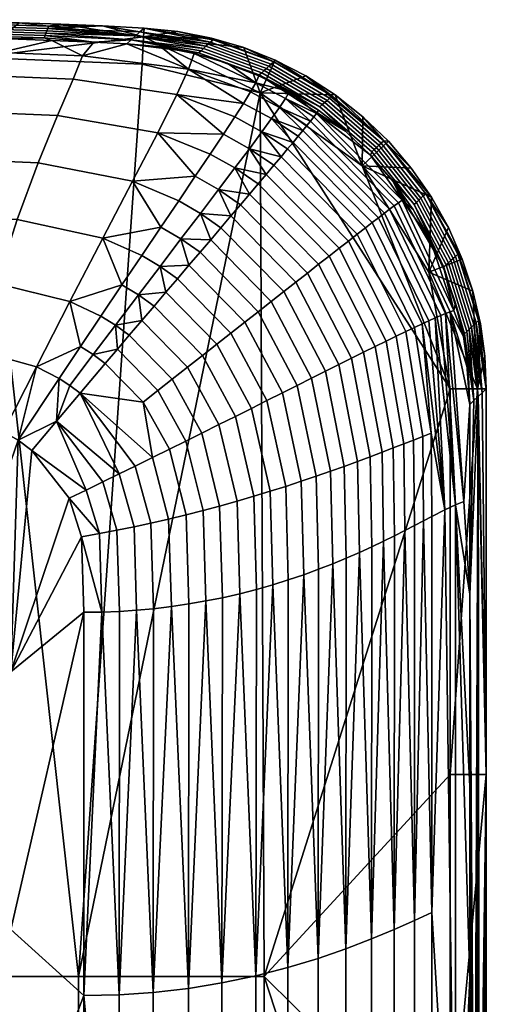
# Model space of a CAD drawing. Header units: millimetres. Extents: x 1047 to 1715, y 555 to 1212.
# Tile 83 of 256: x 1118 to 1131, y 1002 to 1029. Entities that reach past the tile are written whole.
import ezdxf

# ---------------------------------------------------------------- set-up
doc = ezdxf.new("R2010")
doc.units = ezdxf.units.MM
doc.header["$MEASUREMENT"] = 0
doc.layers.add('Alu stel 3', color=7, linetype='Continuous')

msp = doc.modelspace()

# ---------------------------------------------------------------- meshes
at = {"layer": 'Alu stel 3'}
mesh = msp.add_polyface(dxfattribs=at)
corners = [(1117.058, 1028.216, 191.93), (1121.609, 1028.035, 191.93), (1121.648, 1028.787, 191.589), (1121.661, 1029.025, 190.798), (1120.517, 1029.081, 190.798), (1119.374, 1029.13, 190.798), (1118.229, 1029.172, 190.798), (1117.085, 1029.207, 190.798), (1115.94, 1029.234, 190.798), (1114.796, 1029.254, 190.798), (1116.24, 1028.903, 188.364), (1118.944, 1028.822, 188.364), (1118.92, 1028.757, 187.87), (1116.226, 1028.837, 187.87), (1116.254, 1028.968, 188.855), (1118.968, 1028.887, 188.855), (1116.268, 1029.032, 189.334), (1118.992, 1028.95, 189.334), (1116.283, 1029.098, 189.836), (1119.016, 1029.016, 189.836), (1116.297, 1029.16, 190.299), (1119.039, 1029.077, 190.299), (1114.796, 1029.254, 190.798), (1115.94, 1029.234, 190.798), (1117.085, 1029.207, 190.798), (1118.229, 1029.172, 190.798), (1119.374, 1029.13, 190.798), (1120.517, 1029.081, 190.798), (1121.661, 1029.025, 190.798), (1121.542, 1028.918, 189.949), (1121.423, 1028.811, 189.1), (1121.303, 1028.703, 188.252), (1121.184, 1028.596, 187.403), (1120.28, 1028.639, 187.404), (1119.127, 1028.687, 187.404), (1117.975, 1028.728, 187.404), (1116.823, 1028.761, 187.404), (1115.669, 1028.787, 187.404), (1119.712, 1027.623, 183.787), (1117.475, 1027.713, 183.823), (1117.725, 1028.352, 185.53), (1119.967, 1028.265, 185.507), (1119.285, 1026.623, 182.187), (1117.073, 1026.714, 182.225), (1118.753, 1025.328, 180.91), (1116.605, 1025.42, 180.942), (1118.177, 1023.775, 179.967), (1116.145, 1023.865, 179.988), (1117.614, 1022.014, 179.344), (1115.76, 1022.102, 179.354), (1122.562, 1027.201, 183.684), (1122.884, 1027.894, 185.435), (1122.035, 1026.15, 182.079), (1121.347, 1024.82, 180.821), (1120.531, 1023.255, 179.908), (1119.627, 1021.517, 179.315), (1123.067, 1024.956, 181.366), (1122.613, 1024.283, 180.784), (1122.125, 1023.562, 180.294), (1121.597, 1022.783, 179.883), (1121.052, 1021.977, 179.559), (1120.475, 1021.119, 179.303), (1121.505, 1021.703, 179.553), (1122.099, 1022.484, 179.875), (1122.261, 1021.777, 179.7), (1121.936, 1021.396, 179.549), (1113.36, 1028.816, 187.404), (1114.515, 1028.805, 187.404), (1115.669, 1028.787, 187.404), (1116.823, 1028.761, 187.404), (1117.975, 1028.728, 187.404), (1119.127, 1028.687, 187.404), (1120.28, 1028.639, 187.404), (1121.184, 1028.596, 187.403)]
mesh.append_faces([[corners[k] for k in face] for face in [(0, 1, 2, 2), (3, 4, 2, 2), (4, 5, 2, 2), (5, 6, 2, 2), (6, 7, 0, 0), (7, 8, 0, 0), (8, 9, 0, 0), (0, 2, 6, 6), (10, 11, 12, 13), (14, 15, 11, 10), (16, 17, 15, 14), (18, 19, 17, 16), (20, 21, 19, 18), (22, 23, 20, 20), (23, 24, 20, 20), (24, 25, 20, 20), (25, 26, 21, 21), (26, 27, 21, 21), (27, 28, 29, 29), (29, 30, 19, 19), (30, 31, 15, 15), (31, 32, 33, 33), (33, 34, 12, 12), (34, 35, 12, 12), (35, 36, 13, 13), (36, 37, 13, 13), (12, 11, 33, 33), (13, 12, 35, 35), (11, 15, 31, 31), (15, 17, 30, 30), (17, 19, 30, 30), (21, 20, 25, 25), (19, 21, 27, 27), (27, 29, 19, 19), (31, 33, 11, 11), (38, 39, 40, 41), (42, 43, 39, 38), (44, 45, 43, 42), (46, 47, 45, 44), (48, 49, 47, 46), (50, 38, 41, 51), (52, 42, 38, 50), (53, 44, 42, 52), (54, 46, 44, 53), (55, 48, 46, 54), (56, 57, 53, 53), (58, 59, 54, 54), (53, 57, 58, 58), (54, 53, 58, 58), (60, 61, 55, 55), (54, 59, 60, 60), (55, 54, 60, 60), (62, 60, 59, 63), (64, 65, 62, 62), (62, 63, 64, 64), (66, 67, 40, 40), (67, 68, 40, 40), (68, 69, 40, 40), (69, 70, 40, 40), (70, 71, 40, 40), (71, 72, 41, 41), (72, 73, 41, 41), (41, 40, 71, 71), (51, 41, 73, 73)]])
mesh = msp.add_polyface(dxfattribs=at)
corners = [(1121.609, 1028.035, 191.93), (1124.849, 1027.247, 191.93), (1121.648, 1028.787, 191.589), (1121.661, 1029.025, 190.798), (1122.592, 1028.931, 190.787), (1124.398, 1028.489, 190.769), (1123.511, 1028.75, 190.777), (1125.15, 1028.033, 189.906), (1123.488, 1028.64, 190.051), (1123.557, 1028.703, 190.549), (1125.219, 1028.095, 190.405), (1125.085, 1027.975, 189.44), (1123.422, 1028.582, 189.584), (1125.021, 1027.917, 188.973), (1123.357, 1028.523, 189.117), (1124.954, 1027.857, 188.491), (1123.29, 1028.463, 188.636), (1124.889, 1027.798, 188.017), (1123.224, 1028.404, 188.161), (1124.821, 1027.737, 187.53), (1123.156, 1028.343, 187.674), (1121.661, 1029.025, 190.798), (1122.592, 1028.931, 190.787), (1123.511, 1028.75, 190.777), (1121.184, 1028.596, 187.403), (1121.303, 1028.703, 188.252), (1121.423, 1028.811, 189.1), (1121.542, 1028.918, 189.949), (1124.813, 1027.714, 187.387), (1123.94, 1028.062, 187.39), (1123.036, 1028.328, 187.394), (1122.117, 1028.505, 187.399), (1121.184, 1028.596, 187.403), (1122.117, 1028.505, 187.399), (1122.884, 1027.894, 185.435), (1123.036, 1028.328, 187.394), (1123.94, 1028.062, 187.39), (1124.725, 1027.517, 186.358)]
mesh.append_faces([[corners[k] for k in face] for face in [(0, 1, 2, 2), (3, 2, 4, 4), (5, 6, 2, 2), (6, 4, 2, 2), (2, 1, 5, 5), (7, 8, 9, 10), (11, 12, 8, 7), (13, 14, 12, 11), (15, 16, 14, 13), (17, 18, 16, 15), (19, 20, 18, 17), (21, 22, 9, 9), (22, 23, 9, 9), (24, 25, 20, 20), (25, 26, 16, 16), (26, 27, 14, 14), (27, 21, 8, 8), (28, 29, 20, 20), (29, 30, 20, 20), (30, 31, 20, 20), (31, 24, 20, 20), (9, 8, 21, 21), (10, 9, 23, 23), (8, 12, 27, 27), (12, 14, 27, 27), (14, 16, 26, 26), (16, 18, 25, 25), (20, 19, 28, 28), (18, 20, 25, 25), (32, 33, 34, 34), (33, 35, 34, 34), (35, 36, 37, 37), (34, 35, 37, 37)]])
mesh = msp.add_polyface(dxfattribs=at)
corners = [(1126.908, 1027.193, 190.753), (1126.105, 1027.709, 190.757), (1124.849, 1027.247, 191.93), (1125.256, 1028.145, 190.762), (1124.398, 1028.489, 190.769), (1126.553, 1026.923, 188.397), (1124.954, 1027.857, 188.491), (1125.021, 1027.917, 188.973), (1126.619, 1026.983, 188.879), (1126.488, 1026.864, 187.923), (1124.889, 1027.798, 188.017), (1123.511, 1028.75, 190.777), (1124.398, 1028.489, 190.769), (1125.219, 1028.095, 190.405), (1125.256, 1028.145, 190.762), (1127.188, 1026.191, 187.381), (1126.448, 1026.772, 187.382), (1124.821, 1027.737, 187.53), (1125.652, 1027.283, 187.384), (1124.813, 1027.714, 187.387), (1126.815, 1027.161, 190.31), (1126.231, 1026.474, 185.855), (1126.133, 1026.351, 185.384), (1125.379, 1026.847, 185.392), (1125.543, 1027.088, 186.35), (1124.582, 1027.271, 185.402), (1124.725, 1027.517, 186.358), (1125.753, 1025.887, 184.027), (1125.602, 1025.707, 183.614), (1124.897, 1026.179, 183.625), (1125.161, 1026.54, 184.469), (1125.891, 1026.055, 184.459), (1124.151, 1026.587, 183.64), (1124.388, 1026.957, 184.482), (1126.018, 1026.21, 184.912), (1124.551, 1025.714, 182.776), (1125.226, 1025.258, 182.765), (1125.016, 1025.01, 182.375), (1124.153, 1025.185, 182.019), (1125.421, 1025.49, 183.178), (1123.94, 1028.062, 187.39), (1124.813, 1027.714, 187.387), (1125.652, 1027.283, 187.384), (1126.392, 1026.682, 186.854)]
mesh.append_faces([[corners[k] for k in face] for face in [(0, 1, 2, 2), (1, 3, 2, 2), (3, 4, 2, 2), (5, 6, 7, 8), (9, 10, 6, 5), (11, 12, 13, 13), (12, 14, 13, 13), (15, 16, 17, 17), (16, 18, 17, 17), (18, 19, 17, 17), (17, 10, 9, 9), (20, 13, 14, 14), (9, 15, 17, 17), (21, 22, 23, 23), (23, 24, 21, 21), (23, 25, 26, 24), (27, 28, 29, 29), (30, 31, 27, 27), (29, 30, 27, 27), (29, 32, 33, 30), (30, 33, 25, 23), (34, 31, 30, 30), (30, 23, 34, 34), (35, 36, 37, 37), (38, 35, 37, 37), (39, 36, 35, 35), (29, 28, 39, 39), (35, 29, 39, 39), (40, 41, 26, 26), (41, 42, 26, 26), (24, 26, 42, 42), (42, 43, 24, 24)]])
mesh = msp.add_polyface(dxfattribs=at)
corners = [(1121.609, 1028.035, 191.93), (1117.058, 1028.216, 191.93), (1119.859, 1002.999, 191.93), (1112.504, 1028.281, 191.93), (1114.757, 1002.999, 191.93), (1109.654, 1002.999, 191.93), (1115.506, 1020.253, 179.019), (1109.306, 1020.253, 179.02), (1109.228, 1021.2, 179.159), (1115.76, 1022.102, 179.354), (1117.124, 1020.169, 179.016), (1117.614, 1022.014, 179.344), (1118.706, 1019.725, 179.008), (1119.627, 1021.517, 179.315), (1119.915, 1020.285, 179.127), (1119.33, 1019.409, 179.005), (1119.606, 1016.12, 178.92), (1118.581, 1017.436, 178.92), (1120.072, 1016.346, 178.926), (1118.207, 1017.715, 178.92), (1119.256, 1018.237, 178.941), (1117.805, 1017.949, 178.92), (1116.731, 1018.309, 178.92), (1115.398, 1018.39, 178.92), (1109.383, 1018.403, 178.92), (1109.356, 1019.349, 178.945), (1119.625, 1019.219, 179.004), (1119.908, 1019.008, 179.004), (1109.383, 1018.403, 178.92), (1115.398, 1018.39, 178.92), (1112.006, 1011.356, 178.92), (1116.731, 1018.309, 178.92), (1116.006, 1011.356, 178.92), (1117.805, 1017.949, 178.92), (1118.207, 1017.715, 178.92), (1118.007, 1011.356, 178.92), (1114.006, 1011.356, 178.92), (1110.006, 1011.356, 178.92)]
mesh.append_faces([[corners[k] for k in face] for face in [(0, 1, 2, 2), (1, 3, 4, 4), (4, 2, 1, 1), (5, 4, 3, 3), (6, 7, 8, 8), (9, 6, 8, 8), (10, 6, 9, 11), (12, 10, 11, 13), (14, 15, 12, 12), (12, 13, 14, 14), (16, 17, 18, 18), (17, 19, 20, 20), (19, 21, 12, 12), (21, 22, 10, 10), (22, 23, 6, 6), (23, 24, 25, 25), (25, 7, 6, 6), (6, 10, 22, 22), (10, 12, 21, 21), (12, 15, 19, 19), (26, 27, 20, 20), (15, 26, 20, 20), (18, 17, 20, 20), (20, 19, 15, 15), (6, 23, 25, 25), (28, 29, 30, 30), (29, 31, 32, 32), (31, 33, 32, 32), (33, 34, 32, 32), (35, 32, 34, 34), (32, 36, 29, 29), (36, 30, 29, 29), (30, 37, 28, 28)]])
mesh = msp.add_polyface(dxfattribs=at)
corners = [(1124.849, 1027.247, 191.93), (1127.649, 1025.245, 191.93), (1126.908, 1027.193, 190.753), (1128.994, 1025.181, 190.75), (1128.366, 1025.919, 190.749), (1127.668, 1026.592, 190.75), (1126.747, 1027.099, 189.812), (1125.15, 1028.033, 189.906), (1125.219, 1028.095, 190.405), (1126.815, 1027.161, 190.31), (1126.683, 1027.041, 189.345), (1125.085, 1027.975, 189.44), (1126.619, 1026.983, 188.879), (1125.021, 1027.917, 188.973), (1128.171, 1025.865, 189.779), (1128.238, 1025.927, 190.277), (1128.107, 1025.807, 189.312), (1128.044, 1025.75, 188.845), (1127.978, 1025.69, 188.363), (1126.553, 1026.923, 188.397), (1127.914, 1025.631, 187.889), (1126.488, 1026.864, 187.923), (1129.325, 1024.418, 189.808), (1129.392, 1024.48, 190.306), (1125.256, 1028.145, 190.762), (1126.105, 1027.709, 190.757), (1126.908, 1027.193, 190.753), (1127.668, 1026.592, 190.75), (1128.366, 1025.919, 190.749), (1128.994, 1025.181, 190.75), (1129.547, 1024.385, 190.753), (1127.877, 1025.534, 187.381), (1127.188, 1026.191, 187.381), (1129.07, 1024.182, 187.918), (1125.543, 1027.088, 186.35), (1126.317, 1026.585, 186.345), (1126.231, 1026.474, 185.855), (1125.379, 1026.847, 185.392), (1126.133, 1026.351, 185.384), (1126.018, 1026.21, 184.912), (1128.402, 1024.052, 185.381), (1128.528, 1024.147, 185.852), (1128.642, 1024.232, 186.343), (1126.392, 1026.682, 186.854), (1128.742, 1024.305, 186.853), (1125.652, 1027.283, 187.384), (1126.448, 1026.772, 187.382), (1127.188, 1026.191, 187.381), (1127.877, 1025.534, 187.381)]
mesh.append_faces([[corners[k] for k in face] for face in [(0, 1, 2, 2), (3, 4, 1, 1), (4, 5, 1, 1), (5, 2, 1, 1), (6, 7, 8, 9), (10, 11, 7, 6), (12, 13, 11, 10), (14, 6, 9, 15), (16, 10, 6, 14), (17, 12, 10, 16), (18, 19, 12, 17), (20, 21, 19, 18), (22, 14, 15, 23), (24, 25, 9, 9), (25, 26, 15, 15), (26, 27, 15, 15), (27, 28, 15, 15), (28, 29, 15, 15), (29, 30, 15, 15), (31, 32, 21, 21), (15, 9, 25, 25), (21, 20, 31, 31), (20, 33, 31, 31), (34, 35, 36, 36), (37, 38, 39, 39), (40, 38, 36, 41), (41, 36, 35, 42), (42, 35, 43, 44), (45, 46, 43, 43), (46, 47, 43, 43), (47, 48, 43, 43), (35, 34, 43, 43), (44, 43, 48, 48)]])
mesh = msp.add_polyface(dxfattribs=at)
corners = [(1124.849, 1027.247, 191.93), (1121.609, 1028.035, 191.93), (1119.859, 1002.999, 191.93), (1124.961, 1002.999, 191.93), (1119.627, 1021.517, 179.315), (1120.475, 1021.119, 179.303), (1119.915, 1020.285, 179.127), (1121.601, 1021.003, 179.414), (1121.256, 1020.598, 179.296), (1120.875, 1020.873, 179.299), (1121.505, 1021.703, 179.553), (1121.936, 1021.396, 179.549), (1121.052, 1021.977, 179.559), (1119.908, 1019.008, 179.004), (1119.625, 1019.219, 179.004), (1120.264, 1020.066, 179.124), (1120.597, 1019.822, 179.123), (1119.33, 1019.409, 179.005), (1120.931, 1020.215, 179.203), (1126.637, 1019.605, 180.8), (1125.496, 1021.791, 180.759), (1125.83, 1022.053, 181.038), (1127.004, 1019.789, 181.081), (1126.149, 1022.303, 181.338), (1127.355, 1019.964, 181.384), (1125.619, 1013.881, 179.955), (1125.548, 1016.448, 179.948), (1125.976, 1016.588, 180.153), (1126.044, 1014.024, 180.16), (1125.032, 1018.801, 179.894), (1125.457, 1019.013, 180.091), (1125.866, 1019.218, 180.308), (1126.386, 1016.726, 180.377), (1126.451, 1014.172, 180.385), (1124.043, 1020.649, 179.867), (1124.427, 1020.951, 180.061), (1124.797, 1021.242, 180.274), (1125.153, 1021.522, 180.506), (1126.259, 1019.416, 180.544), (1126.78, 1016.863, 180.62), (1123.813, 1013.394, 179.338), (1123.735, 1015.909, 179.335), (1124.212, 1016.042, 179.462), (1124.289, 1013.503, 179.466), (1123.251, 1017.911, 179.308), (1123.717, 1018.143, 179.429), (1124.169, 1018.369, 179.566), (1124.673, 1016.177, 179.607), (1124.749, 1013.622, 179.611), (1122.436, 1019.389, 179.295), (1122.856, 1019.718, 179.413), (1123.264, 1020.038, 179.547), (1123.659, 1020.348, 179.698), (1124.608, 1018.588, 179.721), (1122.261, 1021.777, 179.7), (1122.576, 1022.147, 179.869), (1125.119, 1016.312, 179.769), (1125.192, 1013.748, 179.774), (1121.844, 1015.439, 179.014), (1121.42, 1017.005, 179.007), (1121.894, 1017.239, 179.061), (1122.336, 1015.552, 179.072), (1122.358, 1017.468, 179.13), (1122.816, 1015.669, 179.145), (1121.632, 1018.759, 179.122), (1122.039, 1019.078, 179.202), (1122.81, 1017.692, 179.212), (1122.892, 1013.222, 179.147), (1123.282, 1015.788, 179.233), (1123.359, 1013.303, 179.235), (1120.437, 1015.151, 178.926), (1120.072, 1016.346, 178.926), (1120.53, 1016.57, 178.942), (1120.917, 1015.243, 178.944), (1120.979, 1016.789, 178.969), (1119.256, 1018.237, 178.941), (1121.385, 1015.34, 178.973), (1119.947, 1015.062, 178.92), (1119.606, 1016.12, 178.92), (1120.501, 1012.999, 178.926)]
mesh.append_faces([[corners[k] for k in face] for face in [(0, 1, 2, 2), (2, 3, 0, 0), (4, 5, 6, 6), (7, 8, 9, 9), (10, 11, 7, 7), (9, 10, 7, 7), (9, 5, 12, 10), (13, 14, 15, 16), (14, 17, 6, 15), (15, 6, 5, 9), (18, 16, 15, 15), (9, 8, 18, 18), (15, 9, 18, 18), (19, 20, 21, 22), (22, 21, 23, 24), (25, 26, 27, 28), (26, 29, 30, 27), (27, 30, 31, 32), (28, 27, 32, 33), (29, 34, 35, 30), (30, 35, 36, 31), (31, 36, 37, 38), (38, 37, 20, 19), (32, 31, 38, 39), (40, 41, 42, 43), (41, 44, 45, 42), (42, 45, 46, 47), (43, 42, 47, 48), (44, 49, 50, 45), (49, 8, 7, 50), (50, 7, 11, 51), (45, 50, 51, 46), (46, 51, 52, 53), (51, 11, 54, 52), (52, 54, 55, 34), (53, 52, 34, 29), (48, 47, 56, 57), (47, 46, 53, 56), (56, 53, 29, 26), (57, 56, 26, 25), (58, 59, 60, 61), (61, 60, 62, 63), (64, 62, 60, 60), (60, 59, 13, 13), (13, 16, 64, 64), (64, 60, 13, 13), (62, 64, 65, 66), (64, 16, 18, 65), (65, 18, 8, 49), (66, 65, 49, 44), (67, 63, 68, 69), (63, 62, 66, 68), (68, 66, 44, 41), (69, 68, 41, 40), (70, 71, 72, 73), (74, 72, 75, 75), (13, 59, 74, 74), (75, 13, 74, 74), (73, 72, 74, 76), (76, 74, 59, 58), (77, 78, 70, 70), (71, 70, 78, 78), (72, 71, 75, 75), (70, 79, 77, 77)]])
mesh = msp.add_polyface(dxfattribs=at)
corners = [(1124.388, 1026.957, 184.482), (1124.151, 1026.587, 183.64), (1122.562, 1027.201, 183.684), (1122.884, 1027.894, 185.435), (1124.582, 1027.271, 185.402), (1123.839, 1026.11, 182.791), (1123.477, 1025.566, 182.034), (1122.035, 1026.15, 182.079), (1123.067, 1024.956, 181.366), (1121.347, 1024.82, 180.821), (1124.153, 1025.185, 182.019), (1124.551, 1025.714, 182.776), (1124.897, 1026.179, 183.625), (1124.046, 1023.869, 181.042), (1123.772, 1023.547, 180.763), (1123.207, 1023.939, 180.772), (1123.704, 1024.592, 181.352), (1124.308, 1024.177, 181.342), (1122.613, 1024.283, 180.784), (1124.557, 1024.47, 181.664), (1124.794, 1024.748, 182.008), (1122.892, 1022.517, 180.063), (1122.576, 1022.147, 179.869), (1122.099, 1022.484, 179.875), (1122.674, 1023.24, 180.284), (1123.197, 1022.874, 180.277), (1121.597, 1022.783, 179.883), (1122.125, 1023.562, 180.294), (1123.49, 1023.217, 180.51), (1122.261, 1021.777, 179.7), (1124.043, 1020.649, 179.867), (1124.427, 1020.951, 180.061), (1124.797, 1021.242, 180.274), (1125.153, 1021.522, 180.506), (1125.496, 1021.791, 180.759), (1124.725, 1027.517, 186.358)]
mesh.append_faces([[corners[k] for k in face] for face in [(0, 1, 2, 2), (3, 4, 0, 0), (2, 3, 0, 0), (5, 6, 7, 7), (2, 1, 5, 5), (7, 2, 5, 5), (7, 6, 8, 8), (9, 7, 8, 8), (10, 6, 5, 11), (11, 5, 1, 12), (13, 14, 15, 15), (16, 17, 13, 13), (15, 16, 13, 13), (15, 18, 8, 16), (16, 8, 6, 10), (19, 17, 16, 16), (10, 20, 19, 19), (16, 10, 19, 19), (21, 22, 23, 23), (24, 25, 21, 21), (23, 24, 21, 21), (23, 26, 27, 24), (24, 27, 18, 15), (28, 25, 24, 24), (15, 14, 28, 28), (24, 15, 28, 28), (23, 22, 29, 29), (30, 22, 21, 31), (31, 21, 25, 32), (32, 25, 28, 33), (33, 28, 14, 34), (4, 3, 35, 35)]])
mesh = msp.add_polyface(dxfattribs=at)
corners = [(1130.063, 1008.539, 191.93), (1130.063, 1019.126, 191.93), (1124.961, 1002.999, 191.93), (1124.849, 1027.247, 191.93), (1130.816, 1019.126, 191.589), (1130.063, 1008.539, 191.93), (1131.055, 1008.539, 190.798), (1130.828, 1018.911, 189.101), (1130.941, 1019.019, 189.949), (1131.055, 1008.539, 190.798), (1122.412, 1013.151, 179.073), (1122.336, 1015.552, 179.072), (1122.816, 1015.669, 179.145), (1122.892, 1013.222, 179.147), (1129.556, 1004.751, 183.783), (1129.558, 1015.62, 183.767), (1129.917, 1015.805, 184.596), (1128.821, 1015.234, 182.535), (1129.086, 1015.372, 182.925), (1129.081, 1004.536, 182.941), (1128.529, 1004.292, 182.182), (1128.537, 1015.091, 182.165), (1129.332, 1015.5, 183.336), (1127.571, 1014.633, 181.18), (1127.912, 1014.789, 181.488), (1127.901, 1004.031, 181.504), (1127.198, 1003.761, 180.906), (1127.211, 1014.477, 180.892), (1128.234, 1014.942, 181.817), (1126.044, 1014.024, 180.16), (1126.451, 1014.172, 180.385), (1126.436, 1003.497, 180.397), (1125.603, 1003.244, 179.964), (1125.619, 1013.881, 179.955), (1126.84, 1014.324, 180.629), (1124.289, 1013.503, 179.466), (1124.749, 1013.622, 179.611), (1124.733, 1003.02, 179.618), (1123.798, 1002.823, 179.342), (1123.813, 1013.394, 179.338), (1125.192, 1013.748, 179.774), (1122.88, 1002.673, 179.15), (1123.359, 1013.303, 179.235), (1130.602, 1013.489, 187.404), (1130.602, 1008.221, 187.404), (1130.213, 1015.946, 185.493), (1130.602, 1002.953, 187.404)]
mesh.append_faces([[corners[k] for k in face] for face in [(0, 1, 2, 2), (1, 3, 2, 2), (4, 5, 6, 6), (7, 8, 9, 9), (10, 11, 12, 13), (14, 15, 16, 16), (17, 18, 19, 19), (20, 21, 17, 17), (19, 20, 17, 17), (22, 15, 14, 14), (19, 18, 22, 22), (14, 19, 22, 22), (23, 24, 25, 25), (26, 27, 23, 23), (25, 26, 23, 23), (28, 21, 20, 20), (25, 24, 28, 28), (20, 25, 28, 28), (29, 30, 31, 31), (32, 33, 29, 29), (31, 32, 29, 29), (34, 27, 26, 26), (31, 30, 34, 34), (26, 31, 34, 34), (35, 36, 37, 37), (38, 39, 35, 35), (37, 38, 35, 35), (40, 33, 32, 32), (37, 36, 40, 40), (32, 37, 40, 40), (41, 13, 42, 42), (43, 44, 45, 45), (44, 46, 45, 45)]])
mesh = msp.add_polyface(dxfattribs=at)
corners = [(1130.063, 1019.126, 191.93), (1129.475, 1022.329, 191.93), (1127.649, 1025.245, 191.93), (1124.849, 1027.247, 191.93), (1129.547, 1024.385, 190.753), (1128.994, 1025.181, 190.75), (1127.649, 1025.245, 191.93), (1129.262, 1024.359, 189.341), (1128.107, 1025.807, 189.312), (1128.171, 1025.865, 189.779), (1129.325, 1024.418, 189.808), (1129.199, 1024.301, 188.874), (1128.044, 1025.75, 188.845), (1129.134, 1024.241, 188.393), (1127.978, 1025.69, 188.363), (1129.07, 1024.182, 187.918), (1127.914, 1025.631, 187.889), (1128.496, 1024.818, 187.381), (1127.877, 1025.534, 187.381), (1125.016, 1025.01, 182.375), (1124.794, 1024.748, 182.008), (1124.153, 1025.185, 182.019), (1129.087, 1020.811, 183.659), (1127.735, 1023.541, 183.61), (1127.922, 1023.686, 184.023), (1129.29, 1020.906, 184.07), (1125.602, 1025.707, 183.614), (1125.753, 1025.887, 184.027), (1125.891, 1026.055, 184.459), (1128.096, 1023.819, 184.455), (1129.477, 1020.992, 184.5), (1128.256, 1023.942, 184.908), (1129.649, 1021.069, 184.948), (1126.018, 1026.21, 184.912), (1126.133, 1026.351, 185.384), (1128.402, 1024.052, 185.381), (1129.805, 1021.137, 185.417), (1128.004, 1020.286, 182.053), (1126.741, 1022.767, 182.004), (1127.014, 1022.98, 182.37), (1128.302, 1020.432, 182.421), (1125.226, 1025.258, 182.765), (1127.271, 1023.18, 182.76), (1128.582, 1020.569, 182.811), (1127.511, 1023.368, 183.173), (1128.844, 1020.695, 183.223), (1125.421, 1025.49, 183.178), (1125.496, 1021.791, 180.759), (1123.772, 1023.547, 180.763), (1124.046, 1023.869, 181.042), (1125.83, 1022.053, 181.038), (1124.308, 1024.177, 181.342), (1126.149, 1022.303, 181.338), (1124.557, 1024.47, 181.664), (1126.453, 1022.541, 181.66), (1127.877, 1025.534, 187.381), (1128.496, 1024.818, 187.381), (1128.742, 1024.305, 186.853), (1129.043, 1024.044, 187.382), (1129.513, 1023.225, 187.384)]
mesh.append_faces([[corners[k] for k in face] for face in [(0, 1, 2, 2), (2, 3, 0, 0), (4, 5, 6, 6), (7, 8, 9, 10), (11, 12, 8, 7), (13, 14, 12, 11), (15, 16, 14, 13), (17, 18, 15, 15), (19, 20, 21, 21), (22, 23, 24, 25), (23, 26, 27, 24), (24, 27, 28, 29), (25, 24, 29, 30), (30, 29, 31, 32), (29, 28, 33, 31), (31, 33, 34, 35), (32, 31, 35, 36), (37, 38, 39, 40), (38, 20, 19, 39), (39, 19, 41, 42), (40, 39, 42, 43), (43, 42, 44, 45), (42, 41, 46, 44), (44, 46, 26, 23), (45, 44, 23, 22), (47, 48, 49, 50), (50, 49, 51, 52), (52, 51, 53, 54), (54, 53, 20, 38), (55, 56, 57, 57), (56, 58, 57, 57), (58, 59, 57, 57)]])
mesh = msp.add_polyface(dxfattribs=at)
corners = [(1127.649, 1025.245, 191.93), (1129.475, 1022.329, 191.93), (1129.547, 1024.385, 190.753), (1130.685, 1021.804, 190.77), (1130.396, 1022.681, 190.763), (1130.013, 1023.554, 190.757), (1130.207, 1022.76, 189.9), (1129.325, 1024.418, 189.808), (1129.392, 1024.48, 190.306), (1130.273, 1022.822, 190.399), (1130.144, 1022.702, 189.434), (1129.262, 1024.359, 189.341), (1130.082, 1022.643, 188.967), (1129.199, 1024.301, 188.874), (1130.017, 1022.583, 188.485), (1129.134, 1024.241, 188.393), (1129.953, 1022.523, 188.011), (1129.07, 1024.182, 187.918), (1130.773, 1020.937, 190.055), (1130.839, 1021, 190.554), (1130.711, 1020.879, 189.589), (1130.648, 1020.82, 189.122), (1130.584, 1020.759, 188.64), (1130.521, 1020.699, 188.166), (1130.456, 1020.638, 187.678), (1129.888, 1022.462, 187.523), (1129.547, 1024.385, 190.753), (1130.013, 1023.554, 190.757), (1130.396, 1022.681, 190.763), (1130.685, 1021.804, 190.77), (1130.893, 1020.905, 190.778), (1129.903, 1022.364, 187.387), (1129.513, 1023.225, 187.384), (1129.043, 1024.044, 187.382), (1128.496, 1024.818, 187.381), (1128.238, 1025.927, 190.277), (1129.805, 1021.137, 185.417), (1128.402, 1024.052, 185.381), (1128.528, 1024.147, 185.852), (1129.939, 1021.193, 185.883), (1128.642, 1024.232, 186.343), (1130.059, 1021.24, 186.368), (1128.742, 1024.305, 186.853), (1130.164, 1021.278, 186.87), (1129.513, 1023.225, 187.384), (1129.903, 1022.364, 187.387), (1130.208, 1021.472, 187.391)]
mesh.append_faces([[corners[k] for k in face] for face in [(0, 1, 2, 2), (3, 4, 1, 1), (4, 5, 1, 1), (5, 2, 1, 1), (6, 7, 8, 9), (10, 11, 7, 6), (12, 13, 11, 10), (14, 15, 13, 12), (16, 17, 15, 14), (18, 6, 9, 19), (20, 10, 6, 18), (21, 12, 10, 20), (22, 14, 12, 21), (23, 16, 14, 22), (24, 25, 16, 23), (26, 27, 8, 8), (27, 28, 8, 8), (28, 29, 9, 9), (29, 30, 9, 9), (31, 32, 25, 25), (32, 33, 25, 25), (33, 34, 25, 25), (8, 35, 26, 26), (9, 8, 28, 28), (17, 16, 25, 25), (25, 24, 31, 31), (25, 34, 17, 17), (36, 37, 38, 39), (39, 38, 40, 41), (41, 40, 42, 43), (44, 45, 43, 43), (45, 46, 43, 43), (43, 42, 44, 44)]])
mesh = msp.add_polyface(dxfattribs=at)
corners = [(1129.475, 1022.329, 191.93), (1130.063, 1019.126, 191.93), (1130.816, 1019.126, 191.589), (1131.055, 1019.126, 190.798), (1131.013, 1020.019, 190.788), (1130.893, 1020.905, 190.778), (1130.685, 1021.804, 190.77), (1130.893, 1020.905, 190.778), (1131.013, 1020.019, 190.788), (1130.839, 1021, 190.554), (1131.055, 1019.126, 190.798), (1130.941, 1019.019, 189.949), (1130.773, 1020.937, 190.055), (1130.828, 1018.911, 189.101), (1130.648, 1020.82, 189.122), (1130.715, 1018.804, 188.252), (1130.584, 1020.759, 188.64), (1130.602, 1018.696, 187.403), (1130.456, 1020.638, 187.678), (1130.558, 1019.629, 187.399), (1130.426, 1020.557, 187.394), (1130.208, 1021.472, 187.391), (1129.903, 1022.364, 187.387), (1130.273, 1022.822, 190.399), (1130.711, 1020.879, 189.589), (1130.521, 1020.699, 188.166), (1130.213, 1015.946, 185.493), (1129.805, 1021.137, 185.417), (1129.939, 1021.193, 185.883), (1129.54, 1017.904, 183.756), (1129.087, 1020.811, 183.659), (1129.29, 1020.906, 184.07), (1129.917, 1015.805, 184.596), (1129.477, 1020.992, 184.5), (1129.649, 1021.069, 184.948), (1129.059, 1017.718, 182.913), (1128.582, 1020.569, 182.811), (1128.844, 1020.695, 183.223), (1129.309, 1017.815, 183.324), (1127.355, 1019.964, 181.384), (1126.149, 1022.303, 181.338), (1126.453, 1022.541, 181.66), (1127.688, 1020.129, 181.708), (1126.741, 1022.767, 182.004), (1128.004, 1020.286, 182.053), (1130.208, 1021.472, 187.391), (1130.426, 1020.557, 187.394), (1130.164, 1021.278, 186.87), (1130.558, 1019.629, 187.399), (1130.059, 1021.24, 186.368), (1130.602, 1018.696, 187.403)]
mesh.append_faces([[corners[k] for k in face] for face in [(0, 1, 2, 2), (2, 3, 4, 4), (4, 5, 2, 2), (5, 6, 2, 2), (0, 2, 6, 6), (7, 8, 9, 9), (8, 10, 9, 9), (10, 11, 12, 12), (11, 13, 14, 14), (13, 15, 16, 16), (15, 17, 18, 18), (17, 19, 18, 18), (19, 20, 18, 18), (20, 21, 18, 18), (21, 22, 18, 18), (9, 23, 7, 7), (12, 9, 10, 10), (24, 12, 11, 11), (14, 24, 11, 11), (16, 14, 13, 13), (25, 16, 15, 15), (18, 25, 15, 15), (26, 27, 28, 28), (29, 30, 31, 31), (32, 33, 34, 34), (35, 36, 37, 38), (38, 37, 30, 29), (39, 40, 41, 42), (42, 41, 43, 44), (45, 46, 47, 47), (46, 48, 49, 49), (48, 50, 49, 49), (49, 47, 46, 46)]])
mesh = msp.add_polyface(dxfattribs=at)
corners = [(1094.953, 1022.373, 191.93), (1094.348, 1019.126, 191.93), (1099.45, 1002.999, 191.93), (1104.552, 1002.999, 191.93), (1099.45, 975.569, 191.93), (1093.356, 1019.126, 190.798), (1093.356, 997.951, 190.798), (1093.595, 1019.126, 191.589), (1093.356, 976.775, 190.798), (1094.348, 1019.126, 191.93), (1093.356, 997.951, 190.798), (1093.356, 1019.126, 190.798), (1093.47, 1019.019, 189.949), (1093.583, 1018.911, 189.1), (1093.809, 1015.688, 187.404), (1094.812, 1015.624, 183.806), (1094.818, 992.538, 183.838), (1094.186, 992.77, 185.54), (1094.186, 1015.948, 185.519), (1095.787, 1015.1, 182.206), (1095.803, 992.163, 182.24), (1097.054, 1014.492, 180.926), (1097.08, 991.728, 180.954), (1098.581, 1013.902, 179.977), (1098.612, 991.306, 179.996), (1100.319, 1013.42, 179.349), (1100.349, 990.961, 179.358), (1102.151, 1013.121, 179.017), (1102.171, 990.747, 179.02), (1102.198, 1015.237, 179.017), (1100.367, 1015.666, 179.347), (1121.917, 1013.092, 179.014), (1121.844, 1015.439, 179.014), (1122.336, 1015.552, 179.072), (1122.412, 1013.151, 179.073), (1120.501, 1012.999, 178.926), (1120.437, 1015.151, 178.926), (1120.917, 1015.243, 178.944), (1120.984, 1013.018, 178.944), (1121.385, 1015.34, 178.973), (1121.456, 1013.049, 178.973), (1121.899, 992.031, 179.017), (1121.908, 1002.561, 179.016), (1122.88, 1002.673, 179.15), (1122.868, 992.126, 179.152), (1120.979, 1002.497, 178.944), (1120.974, 991.977, 178.944), (1120.006, 1002.475, 178.92), (1120.006, 1012.992, 178.92), (1119.947, 1015.062, 178.92), (1104.044, 1014.922, 178.92), (1104.007, 1013.022, 178.92), (1104.006, 990.676, 178.92), (1093.809, 1002.536, 187.404), (1093.809, 1007.797, 187.404), (1093.809, 1015.688, 187.404), (1116.006, 1004.289, 178.92), (1116.006, 1011.356, 178.92), (1118.007, 1011.356, 178.92), (1118.007, 1004.289, 178.92), (1114.006, 1004.289, 178.92), (1114.006, 1011.356, 178.92), (1112.006, 1004.289, 178.92), (1112.006, 1011.356, 178.92), (1110.006, 1004.289, 178.92), (1110.006, 1011.356, 178.92), (1108.006, 1004.289, 178.92), (1108.006, 1011.356, 178.92), (1106.006, 1004.289, 178.92), (1106.006, 1011.356, 178.92), (1116.006, 997.221, 178.92), (1118.007, 997.221, 178.92), (1114.006, 997.221, 178.92), (1112.006, 997.221, 178.92), (1110.006, 997.221, 178.92), (1108.006, 997.221, 178.92), (1106.006, 997.221, 178.92), (1104.006, 990.676, 178.92), (1104.007, 1013.022, 178.92), (1104.044, 1014.922, 178.92), (1104.345, 1015.988, 178.92), (1104.562, 1016.409, 178.92), (1104.827, 1016.803, 178.92), (1106.29, 1017.989, 178.92), (1118.207, 1017.715, 178.92), (1118.581, 1017.436, 178.92), (1119.606, 1016.12, 178.92), (1119.947, 1015.062, 178.92), (1120.006, 1012.992, 178.92), (1120.006, 1002.475, 178.92)]
mesh.append_faces([[corners[k] for k in face] for face in [(0, 1, 2, 2), (2, 3, 0, 0), (4, 2, 1, 1), (5, 6, 7, 7), (6, 8, 9, 9), (9, 7, 6, 6), (10, 11, 12, 12), (12, 13, 10, 10), (10, 13, 14, 14), (15, 16, 17, 18), (19, 20, 16, 15), (21, 22, 20, 19), (23, 24, 22, 21), (25, 26, 24, 23), (27, 28, 26, 25), (29, 27, 25, 30), (31, 32, 33, 34), (35, 36, 37, 38), (38, 37, 39, 40), (40, 39, 32, 31), (41, 42, 43, 44), (42, 31, 34, 34), (40, 31, 42, 42), (45, 38, 40, 40), (42, 45, 40, 40), (46, 45, 42, 41), (47, 48, 35, 35), (48, 49, 35, 35), (50, 51, 27, 27), (51, 52, 27, 27), (53, 54, 18, 18), (54, 55, 18, 18), (18, 17, 53, 53), (35, 38, 45, 45), (45, 46, 47, 47), (47, 35, 45, 45), (56, 57, 58, 59), (60, 61, 57, 56), (62, 63, 61, 60), (64, 65, 63, 62), (66, 67, 65, 64), (68, 69, 67, 66), (70, 56, 59, 71), (72, 60, 56, 70), (73, 62, 60, 72), (74, 64, 62, 73), (75, 66, 64, 74), (76, 68, 66, 75), (77, 78, 76, 76), (78, 79, 69, 69), (79, 80, 69, 69), (80, 81, 69, 69), (81, 82, 69, 69), (82, 83, 67, 67), (84, 85, 58, 58), (85, 86, 58, 58), (86, 87, 58, 58), (87, 88, 58, 58), (88, 89, 59, 59), (59, 58, 88, 88), (69, 68, 78, 78), (67, 69, 82, 82), (71, 59, 89, 89), (68, 76, 78, 78)]])
mesh = msp.add_polyface(dxfattribs=at)
corners = [(1130.063, 1019.126, 191.93), (1130.063, 1008.539, 191.93), (1130.816, 1019.126, 191.589), (1131.055, 1008.539, 190.798), (1131.055, 1019.126, 190.798), (1131.055, 1019.126, 190.798), (1131.055, 1008.539, 190.798), (1130.941, 1019.019, 189.949), (1130.602, 1018.696, 187.403), (1130.715, 1018.804, 188.252), (1130.602, 1013.489, 187.404), (1130.828, 1018.911, 189.101), (1129.939, 1021.193, 185.883), (1130.059, 1021.24, 186.368), (1130.437, 1016.032, 186.417), (1130.213, 1015.946, 185.493), (1129.29, 1020.906, 184.07), (1129.477, 1020.992, 184.5), (1129.917, 1015.805, 184.596), (1129.558, 1015.62, 183.767), (1129.54, 1017.904, 183.756), (1129.649, 1021.069, 184.948), (1129.805, 1021.137, 185.417), (1128.537, 1015.091, 182.165), (1128.5, 1017.501, 182.154), (1128.789, 1017.614, 182.523), (1128.821, 1015.234, 182.535), (1128.004, 1020.286, 182.053), (1128.302, 1020.432, 182.421), (1128.582, 1020.569, 182.811), (1129.059, 1017.718, 182.913), (1129.086, 1015.372, 182.925), (1129.309, 1017.815, 183.324), (1129.332, 1015.5, 183.336), (1127.211, 1014.477, 180.892), (1127.155, 1016.997, 180.882), (1127.519, 1017.13, 181.169), (1127.571, 1014.633, 181.18), (1126.637, 1019.605, 180.8), (1127.004, 1019.789, 181.081), (1127.355, 1019.964, 181.384), (1127.865, 1017.259, 181.477), (1127.912, 1014.789, 181.488), (1128.192, 1017.383, 181.805), (1128.234, 1014.942, 181.817), (1127.688, 1020.129, 181.708), (1126.451, 1014.172, 180.385), (1126.386, 1016.726, 180.377), (1126.78, 1016.863, 180.62), (1126.84, 1014.324, 180.629), (1126.259, 1019.416, 180.544), (1130.602, 1018.696, 187.403), (1130.602, 1013.489, 187.404)]
mesh.append_faces([[corners[k] for k in face] for face in [(0, 1, 2, 2), (3, 4, 2, 2), (5, 6, 7, 7), (8, 9, 10, 10), (9, 11, 10, 10), (12, 13, 14, 14), (14, 15, 12, 12), (16, 17, 18, 18), (18, 19, 20, 20), (20, 16, 18, 18), (21, 22, 15, 15), (15, 18, 21, 21), (23, 24, 25, 26), (24, 27, 28, 25), (25, 28, 29, 30), (26, 25, 30, 31), (31, 30, 32, 33), (33, 32, 20, 19), (34, 35, 36, 37), (35, 38, 39, 36), (36, 39, 40, 41), (37, 36, 41, 42), (42, 41, 43, 44), (41, 40, 45, 43), (43, 45, 27, 24), (44, 43, 24, 23), (46, 47, 48, 49), (48, 50, 38, 35), (49, 48, 35, 34), (51, 52, 14, 14), (14, 13, 51, 51), (15, 14, 52, 52)]])
mesh = msp.add_polyface(dxfattribs=at)
corners = [(1130.063, 987.363, 191.93), (1130.063, 997.951, 191.93), (1124.961, 1002.999, 191.93), (1130.063, 1008.539, 191.93), (1130.063, 1008.539, 191.93), (1130.063, 997.951, 191.93), (1131.055, 1008.539, 190.798), (1131.055, 997.951, 190.798), (1131.055, 1008.539, 190.798), (1131.055, 997.951, 190.798), (1130.988, 994.182, 190.299), (1130.602, 1002.953, 187.404), (1130.602, 1008.221, 187.404), (1130.73, 994.034, 188.364), (1130.602, 1013.489, 187.404), (1130.664, 993.996, 187.87), (1130.795, 994.071, 188.855), (1130.828, 1018.911, 189.101), (1130.859, 994.108, 189.334), (1130.926, 994.147, 189.836), (1129.917, 1015.805, 184.596), (1130.213, 1015.946, 185.493), (1130.213, 994.121, 185.513), (1129.553, 993.882, 183.797), (1129.556, 1004.751, 183.783), (1128.522, 993.495, 182.197), (1128.529, 1004.292, 182.182), (1129.081, 1004.536, 182.941), (1129.076, 993.7, 182.957), (1127.187, 993.045, 180.919), (1127.198, 1003.761, 180.906), (1127.901, 1004.031, 181.504), (1127.892, 993.273, 181.518), (1125.589, 992.608, 179.973), (1125.603, 1003.244, 179.964), (1126.436, 1003.497, 180.397), (1126.423, 992.822, 180.408), (1123.785, 992.252, 179.347), (1123.798, 1002.823, 179.342), (1124.733, 1003.02, 179.618), (1124.719, 992.418, 179.624), (1122.412, 1013.151, 179.073), (1122.892, 1013.222, 179.147), (1122.88, 1002.673, 179.15), (1121.908, 1002.561, 179.016), (1123.359, 1013.303, 179.235), (1123.813, 1013.394, 179.338), (1122.868, 992.126, 179.152), (1130.602, 1002.953, 187.404), (1130.602, 997.686, 187.404)]
mesh.append_faces([[corners[k] for k in face] for face in [(0, 1, 2, 2), (1, 3, 2, 2), (4, 5, 6, 6), (7, 6, 5, 5), (8, 9, 10, 10), (11, 12, 13, 13), (12, 14, 13, 13), (13, 15, 11, 11), (16, 13, 17, 17), (18, 16, 17, 17), (19, 18, 8, 8), (10, 19, 8, 8), (14, 17, 13, 13), (17, 8, 18, 18), (20, 21, 22, 22), (22, 23, 24, 24), (24, 20, 22, 22), (25, 26, 27, 28), (28, 27, 24, 23), (29, 30, 31, 32), (32, 31, 26, 25), (33, 34, 35, 36), (36, 35, 30, 29), (37, 38, 39, 40), (40, 39, 34, 33), (41, 42, 43, 43), (43, 44, 41, 41), (45, 46, 38, 38), (38, 43, 45, 45), (47, 43, 38, 37), (48, 49, 22, 22), (22, 21, 48, 48)]])
mesh = msp.add_polyface(dxfattribs=at)
corners = [(1119.859, 975.569, 191.93), (1124.961, 975.569, 191.93), (1124.961, 1002.999, 191.93), (1119.859, 1002.999, 191.93), (1114.757, 975.569, 191.93), (1114.757, 1002.999, 191.93), (1130.063, 987.363, 191.93), (1130.063, 997.951, 191.93), (1130.063, 987.363, 191.93), (1131.055, 997.951, 190.798), (1130.063, 976.775, 191.93), (1131.055, 987.363, 190.798), (1130.73, 994.034, 188.364), (1130.73, 971.012, 188.364), (1130.664, 970.989, 187.87), (1130.664, 993.996, 187.87), (1130.795, 994.071, 188.855), (1130.795, 971.036, 188.855), (1130.859, 994.108, 189.334), (1130.859, 971.058, 189.334), (1130.926, 994.147, 189.836), (1130.926, 971.082, 189.836), (1130.988, 994.182, 190.299), (1130.988, 971.104, 190.299), (1131.055, 997.951, 190.798), (1131.055, 987.363, 190.798), (1130.602, 981.869, 187.404), (1130.602, 987.141, 187.404), (1130.602, 992.413, 187.404), (1130.602, 997.686, 187.404), (1130.602, 1002.953, 187.404), (1128.507, 959.201, 182.233), (1128.522, 993.495, 182.197), (1129.076, 993.7, 182.957), (1127.163, 959.013, 180.949), (1127.187, 993.045, 180.919), (1127.892, 993.273, 181.518), (1125.559, 958.829, 179.992), (1125.589, 992.608, 179.973), (1126.423, 992.822, 180.408), (1123.756, 958.68, 179.356), (1123.785, 992.252, 179.347), (1124.719, 992.418, 179.624), (1121.88, 958.587, 179.019), (1121.899, 992.031, 179.017), (1122.868, 992.126, 179.152), (1130.602, 997.686, 187.404), (1130.602, 992.413, 187.404), (1130.213, 994.121, 185.513), (1130.602, 987.141, 187.404), (1130.602, 981.869, 187.404), (1130.602, 976.596, 187.404), (1120.006, 958.557, 178.92), (1120.006, 991.958, 178.92), (1120.974, 991.977, 178.944), (1120.006, 1002.475, 178.92), (1116.006, 983.087, 178.92), (1116.006, 990.154, 178.92), (1118.007, 990.154, 178.92), (1118.007, 983.087, 178.92), (1120.006, 1002.475, 178.92), (1120.006, 991.958, 178.92), (1118.007, 997.221, 178.92), (1118.007, 976.019, 178.92)]
mesh.append_faces([[corners[k] for k in face] for face in [(0, 1, 2, 3), (4, 0, 3, 5), (2, 1, 6, 6), (7, 8, 9, 9), (8, 10, 11, 11), (11, 9, 8, 8), (12, 13, 14, 15), (16, 17, 13, 12), (18, 19, 17, 16), (20, 21, 19, 18), (22, 23, 21, 20), (24, 25, 22, 22), (26, 27, 15, 15), (27, 28, 15, 15), (28, 29, 15, 15), (29, 30, 15, 15), (23, 22, 25, 25), (31, 32, 33, 33), (34, 35, 36, 36), (37, 38, 39, 39), (40, 41, 42, 42), (43, 44, 45, 45), (46, 47, 48, 48), (47, 49, 48, 48), (49, 50, 48, 48), (50, 51, 48, 48), (52, 53, 54, 54), (53, 55, 54, 54), (56, 57, 58, 59), (60, 61, 62, 62), (58, 62, 61, 61), (59, 58, 61, 61), (63, 59, 61, 61)]])

doc.saveas('drawing.dxf')
